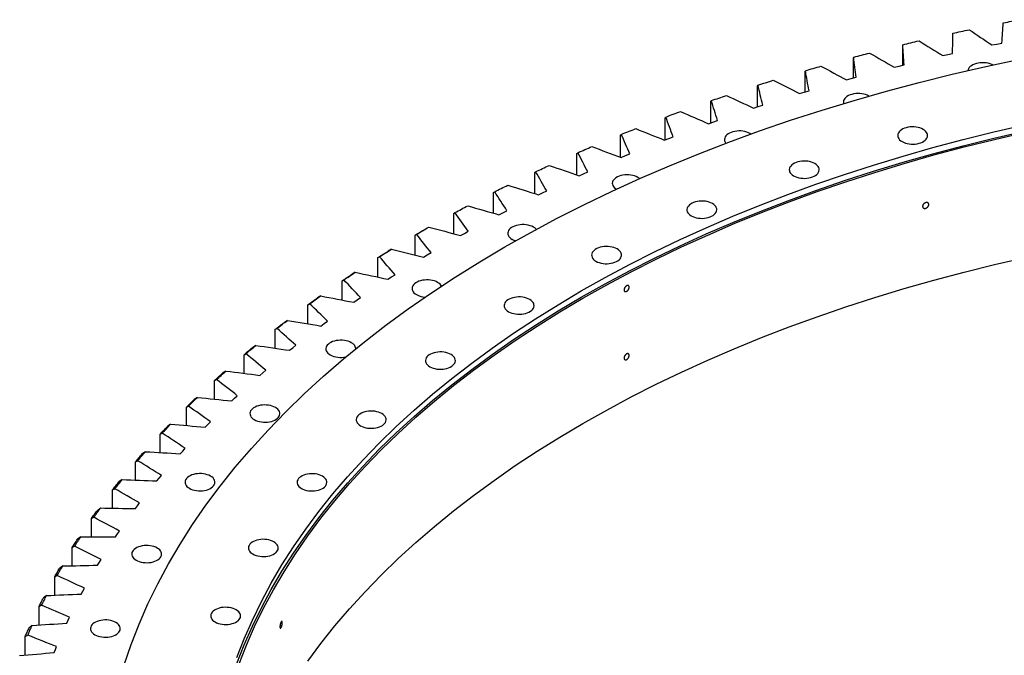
# Model space of a CAD drawing. Header units: millimetres. Extents: x -1667 to 19198, y 41631 to 57243.
# Tile 13 of 19: x 9403 to 10688, y 49891 to 50721. Entities that reach past the tile are written whole.
import ezdxf

# ---------------------------------------------------------------- set-up
doc = ezdxf.new("R2010")
doc.units = ezdxf.units.MM
doc.header["$LTSCALE"] = 100

msp = doc.modelspace()

# ---------------------------------------------------------------- linework, layer by layer
at = {"color": 7, "linetype": 'Continuous', "lineweight": 25}
for p, q in [((10555.2, 50687.1), (10555.3, 50687.9)), ((10555.2, 50661.2), (10555.2, 50687.1)), ((10671.6, 50687.5), (10678.1, 50688.8)), ((10678.1, 50688.8), (10684.7, 50690.1)), ((10607.4, 50673.6), (10613.9, 50675.1)), ((10613.9, 50675.1), (10620.3, 50676.5)), ((10490.9, 50670.8), (10491.2, 50671.6)), ((10490.9, 50644.4), (10490.9, 50670.8)), ((10544.1, 50658.4), (10550.5, 50660)), ((10550.5, 50660), (10556.9, 50661.6)), ((10427.7, 50653.2), (10428.1, 50654)), ((10427.7, 50626.3), (10427.7, 50653.2)), ((10365.5, 50634.3), (10366.1, 50635.1)), ((10365.5, 50606.8), (10365.5, 50634.3)), ((10481.8, 50641.9), (10488.1, 50643.7)), ((10488.1, 50643.7), (10494.3, 50645.4)), ((10420.6, 50624.1), (10426.7, 50626)), ((10426.7, 50626), (10432.9, 50627.9)), ((10304.7, 50614.1), (10305.4, 50614.9)), ((10304.7, 50586), (10304.7, 50614.1)), ((10366.5, 50607.1), (10372.5, 50609.1)), ((10360.5, 50605.1), (10366.5, 50607.1)), ((10245.1, 50592.6), (10246, 50593.5)), ((10245.1, 50563.8), (10245.1, 50592.6)), ((10301.6, 50584.8), (10307.5, 50587)), ((10307.5, 50587), (10313.4, 50589.1)), ((10186.8, 50570), (10187.9, 50570.9)), ((10186.8, 50541.1), (10186.8, 50570)), ((10244, 50563.4), (10249.8, 50565.6)), ((10249.8, 50565.6), (10255.6, 50567.8)), ((10130, 50546.1), (10131.2, 50547)), ((10130, 50517.9), (10130, 50546.1)), ((10193.4, 50543.1), (10199.1, 50545.4)), ((10187.8, 50540.7), (10193.4, 50543.1)), ((10074.8, 50521.1), (10076.1, 50522.1)), ((10074.8, 50493.6), (10074.8, 50521.1)), ((10133, 50516.9), (10138.5, 50519.4)), ((10138.5, 50519.4), (10144, 50521.8)), ((10021.1, 50495), (10022.6, 50496)), ((10021.1, 50468), (10021.1, 50495)), ((10079.8, 50492), (10085.1, 50494.6)), ((10085.1, 50494.6), (10090.5, 50497.1)), ((9969.1, 50467.8), (9970.7, 50468.8)), ((9969.1, 50441.3), (9969.1, 50467.8)), ((10028.1, 50466), (10033.3, 50468.7)), ((10033.3, 50468.7), (10038.5, 50471.3)), ((9928.4, 50445), (9925.6, 50443.4)), ((9978.1, 50438.9), (9983.1, 50441.7)), ((9983.1, 50441.7), (9988.1, 50444.5)), ((9918.8, 50439.5), (9920.6, 50440.5)), ((9918.8, 50413.5), (9918.8, 50439.5)), ((9887.8, 50420.9), (9883.8, 50418.5)), ((9934.6, 50413.7), (9939.5, 50416.6)), ((9870.3, 50410.2), (9872.2, 50411.2)), ((9870.3, 50384.6), (9870.3, 50410.2)), ((9929.8, 50410.8), (9934.6, 50413.7)), ((9840.7, 50390.9), (9836.7, 50388.5)), ((9823.7, 50379.9), (9825.7, 50381)), ((9823.7, 50354.6), (9823.7, 50379.9)), ((9883.3, 50381.8), (9887.9, 50384.8)), ((9887.9, 50384.8), (9892.6, 50387.7)), ((9795.5, 50360), (9791.4, 50357.5)), ((9838.6, 50351.8), (9843.1, 50354.8)), ((9843.1, 50354.8), (9847.5, 50357.9)), ((9778.9, 50348.6), (9781.1, 50349.8)), ((9778.9, 50323.7), (9778.9, 50348.6)), ((9752.2, 50328.2), (9748.1, 50325.6)), ((9800.1, 50324), (9804.4, 50327.2)), ((9736.2, 50316.5), (9738.5, 50317.6)), ((9736.2, 50291.8), (9736.2, 50316.5)), ((9795.8, 50320.8), (9800.1, 50324)), ((9710.9, 50295.5), (9706.8, 50292.9)), ((9755, 50289.1), (9759, 50292.3)), ((9759, 50292.3), (9763.1, 50295.6)), ((9695.5, 50283.4), (9697.9, 50284.7)), ((9695.5, 50259), (9695.5, 50283.4)), ((9671.7, 50262), (9667.5, 50259.2)), ((9720, 50259.8), (9723.9, 50263.1)), ((9656.8, 50249.6), (9659.4, 50250.9)), ((9656.8, 50225.4), (9656.8, 50249.6)), ((9716.2, 50256.4), (9720, 50259.8)), ((9634.6, 50227.7), (9630.4, 50224.8)), ((9679.4, 50223), (9683, 50226.5)), ((9683, 50226.5), (9686.7, 50229.9)), ((9620.3, 50215), (9623, 50216.3)), ((9620.3, 50190.9), (9620.3, 50215)), ((9599.7, 50192.6), (9595.4, 50189.7)), ((9644.7, 50188.9), (9648.1, 50192.4)), ((9648.1, 50192.4), (9651.6, 50195.9)), ((9586, 50179.6), (9588.8, 50181)), ((9586, 50155.7), (9586, 50179.6)), ((9615.4, 50157.6), (9618.6, 50161.2)), ((9566.9, 50156.8), (9562.7, 50153.8)), ((9612.2, 50154.1), (9615.4, 50157.6)), ((9553.8, 50143.6), (9556.8, 50145)), ((9553.8, 50119.7), (9553.8, 50143.6)), ((9536.4, 50120.4), (9532.2, 50117.3)), ((9581.8, 50118.6), (9584.8, 50122.2)), ((9584.8, 50122.2), (9587.8, 50125.8)), ((9524, 50106.9), (9527, 50108.4)), ((9524, 50083.1), (9524, 50106.9)), ((9508.2, 50083.4), (9504, 50080.2)), ((9553.7, 50082.5), (9556.4, 50086.2)), ((9556.4, 50086.2), (9559.2, 50089.9)), ((9496.4, 50069.6), (9499.5, 50071.2)), ((9496.4, 50045.8), (9496.4, 50069.6)), ((9482.4, 50045.8), (9478.1, 50042.5)), ((9527.9, 50045.9), (9530.3, 50049.6)), ((9530.3, 50049.6), (9532.9, 50053.3)), ((9471.2, 50031.8), (9474.4, 50033.4)), ((9471.2, 50008), (9471.2, 50031.8)), ((9458.8, 50007.7), (9454.6, 50004.3)), ((9504.3, 50008.7), (9506.6, 50012.5)), ((9506.6, 50012.5), (9508.9, 50016.3)), ((9448.3, 49993.4), (9451.7, 49995.2)), ((9448.3, 49969.6), (9448.3, 49993.4)), ((9485.1, 49974.9), (9487.2, 49978.7)), ((9437.7, 49969.1), (9433.4, 49965.7)), ((9483.1, 49971.1), (9485.1, 49974.9)), ((9427.9, 49954.7), (9431.3, 49956.5)), ((9427.9, 49930.7), (9427.9, 49954.7)), ((9466, 49936.9), (9467.8, 49940.8)), ((9418.9, 49930.1), (9414.7, 49926.6)), ((9464.2, 49933), (9466, 49936.9)), ((9409.8, 49915.5), (9413.4, 49917.4)), ((9409.8, 49891.4), (9409.8, 49915.5)), ((9449.2, 49898.5), (9450.8, 49902.4)), ((9447.7, 49894.6), (9449.2, 49898.5))]:
    msp.add_line(p, q, dxfattribs=at)
at = {"color": 7, "linetype": 'Continuous', "lineweight": 25, "flags": 128}
for points in [[(10686.5, 50716.4), (10689.2, 50716.9), (10691.9, 50717.4), (10694.6, 50718), (10697.3, 50718.5), (10700, 50719), (10702.7, 50719.5), (10705.4, 50720), (10708.2, 50720.5)], [(10620.5, 50702.8), (10623.1, 50703.4), (10625.8, 50704), (10628.5, 50704.5), (10631.2, 50705.1), (10633.8, 50705.7), (10636.5, 50706.3), (10639.2, 50706.8), (10641.9, 50707.4)], [(10555.3, 50687.9), (10558, 50688.5), (10560.6, 50689.1), (10563.3, 50689.8), (10565.9, 50690.4), (10568.5, 50691), (10571.2, 50691.6), (10573.8, 50692.3), (10576.5, 50692.9)], [(10491.2, 50671.6), (10493.8, 50672.3), (10496.4, 50673), (10499, 50673.6), (10501.6, 50674.3), (10504.2, 50675), (10506.8, 50675.7), (10509.4, 50676.4), (10512, 50677)], [(9538.9, 49878.6), (9548.1, 49905.3), (9558.5, 49931.8), (9570.1, 49958.2), (9582.9, 49984.4), (9596.9, 50010.4), (9612, 50036.1), (9628.3, 50061.7), (9645.8, 50086.9), (9664.4, 50111.9), (9684.1, 50136.6), (9705, 50161), (9726.9, 50185.1), (9749.9, 50208.8), (9774, 50232.2), (9799.2, 50255.2), (9825.3, 50277.8), (9852.5, 50300), (9880.7, 50321.8), (9909.9, 50343.2), (9940, 50364.1), (9971.1, 50384.6), (10003.1, 50404.5), (10036, 50424), (10069.7, 50443), (10104.3, 50461.5), (10139.8, 50479.4), (10176, 50496.8), (10213, 50513.7), (10250.8, 50529.9), (10289.2, 50545.6), (10328.4, 50560.7), (10368.3, 50575.3), (10408.8, 50589.2), (10449.9, 50602.5), (10491.6, 50615.1), (10533.8, 50627.2), (10576.6, 50638.5), (10619.9, 50649.3), (10663.7, 50659.4), (10707.9, 50668.8)], [(10428.1, 50654), (10430.7, 50654.7), (10433.2, 50655.5), (10435.8, 50656.2), (10438.3, 50656.9), (10440.9, 50657.7), (10443.4, 50658.4), (10446, 50659.1), (10448.5, 50659.9)], [(10672.9, 50661.4), (10671.4, 50662.1), (10669.2, 50663), (10666.8, 50663.6), (10664.3, 50664.1), (10661.6, 50664.3), (10659, 50664.4), (10656.3, 50664.2), (10653.7, 50663.9), (10651.3, 50663.3), (10648.9, 50662.6), (10646.8, 50661.6), (10644.9, 50660.5), (10643.3, 50659.3), (10642, 50658), (10641, 50656.5), (10640.4, 50655.1), (10640.2, 50654.1)], [(10366.1, 50635.1), (10368.6, 50635.9), (10371.2, 50636.7), (10373.7, 50637.5), (10376.2, 50638.2), (10378.7, 50639), (10381.2, 50639.8), (10383.7, 50640.6), (10386.2, 50641.4)], [(10305.4, 50614.9), (10307.9, 50615.8), (10310.3, 50616.6), (10312.8, 50617.4), (10315.2, 50618.3), (10317.7, 50619.1), (10320.1, 50620), (10322.6, 50620.8), (10325.1, 50621.6)], [(10511.2, 50620.8), (10510.9, 50620.9), (10508.9, 50621.9), (10506.7, 50622.8), (10504.3, 50623.4), (10501.8, 50623.9), (10499.1, 50624.2), (10496.5, 50624.2), (10493.8, 50624.1), (10491.2, 50623.7), (10488.8, 50623.1), (10486.4, 50622.4), (10484.3, 50621.5), (10482.4, 50620.4), (10480.8, 50619.1), (10479.5, 50617.8), (10478.6, 50616.4), (10477.9, 50614.9), (10477.7, 50613.4), (10477.7, 50611.8), (10477.9, 50611.1)], [(10246, 50593.5), (10248.3, 50594.4), (10250.7, 50595.3), (10253.1, 50596.2), (10255.6, 50597.1), (10258, 50598), (10260.4, 50598.8), (10262.8, 50599.7), (10265.2, 50600.6)], [(9686, 49888.4), (9695.6, 49912.8), (9706.3, 49937.1), (9718.1, 49961.3), (9731, 49985.2), (9744.9, 50009), (9760, 50032.5), (9776, 50055.8), (9793.2, 50078.8), (9811.4, 50101.6), (9830.6, 50124.1), (9850.8, 50146.3), (9872, 50168.1), (9894.2, 50189.7), (9917.4, 50210.9), (9941.5, 50231.7), (9966.6, 50252.2), (9992.6, 50272.3), (10019.5, 50292), (10047.3, 50311.3), (10075.9, 50330.1), (10105.4, 50348.5), (10135.7, 50366.5), (10166.8, 50384), (10198.7, 50401), (10231.3, 50417.5), (10264.7, 50433.6), (10298.8, 50449.1), (10333.6, 50464.1), (10369.1, 50478.6), (10405.2, 50492.5), (10441.9, 50505.9), (10479.3, 50518.7), (10517.2, 50530.9), (10555.6, 50542.6), (10594.5, 50553.7), (10634, 50564.2), (10673.9, 50574.1), (10714.2, 50583.4)], [(9686, 49880.2), (9695.6, 49904.7), (9706.3, 49929), (9718.1, 49953.1), (9731, 49977.1), (9744.9, 50000.8), (9760, 50024.3), (9776, 50047.6), (9793.2, 50070.6), (9811.4, 50093.4), (9830.6, 50115.9), (9850.8, 50138.1), (9872, 50160), (9894.2, 50181.5), (9917.4, 50202.7), (9941.5, 50223.6), (9966.6, 50244), (9992.6, 50264.1), (10019.5, 50283.8), (10047.3, 50303.1), (10075.9, 50321.9), (10105.4, 50340.4), (10135.7, 50358.3), (10166.8, 50375.8), (10198.7, 50392.8), (10231.3, 50409.4), (10264.7, 50425.4), (10298.8, 50440.9), (10333.6, 50455.9), (10369.1, 50470.4), (10405.2, 50484.3), (10441.9, 50497.7), (10479.3, 50510.5), (10517.2, 50522.8), (10555.6, 50534.4), (10594.5, 50545.5), (10634, 50556), (10673.9, 50565.9), (10714.2, 50575.2)], [(9689, 49879.9), (9698.5, 49904.3), (9709.2, 49928.5), (9721, 49952.6), (9733.8, 49976.5), (9747.7, 50000.2), (9762.8, 50023.7), (9778.8, 50046.9), (9795.9, 50069.9), (9814.1, 50092.7), (9833.3, 50115.1), (9853.4, 50137.3), (9874.6, 50159.1), (9896.8, 50180.6), (9919.9, 50201.8), (9944, 50222.6), (9969, 50243), (9995, 50263.1), (10021.8, 50282.7), (10049.5, 50302), (10078.1, 50320.8), (10107.5, 50339.2), (10137.8, 50357.1), (10168.8, 50374.6), (10200.7, 50391.5), (10233.3, 50408), (10266.6, 50424), (10300.7, 50439.5), (10335.4, 50454.5), (10370.8, 50469), (10406.8, 50482.9), (10443.5, 50496.2), (10480.8, 50509), (10518.6, 50521.2), (10557, 50532.9), (10595.8, 50544), (10635.2, 50554.4), (10675, 50564.3), (10715.3, 50573.6)], [(10187.9, 50570.9), (10190.2, 50571.8), (10192.6, 50572.8), (10194.9, 50573.7), (10197.2, 50574.6), (10199.6, 50575.6), (10201.9, 50576.5), (10204.3, 50577.4), (10206.7, 50578.4)], [(10357, 50571.2), (10355.8, 50572), (10353.8, 50573), (10351.6, 50573.9), (10349.1, 50574.5), (10346.6, 50575), (10344, 50575.3), (10341.3, 50575.3), (10338.7, 50575.2), (10336.1, 50574.8), (10333.6, 50574.2), (10331.3, 50573.5), (10329.2, 50572.6), (10327.3, 50571.5), (10325.7, 50570.2), (10324.4, 50568.9), (10323.4, 50567.5), (10322.8, 50566), (10322.5, 50564.5), (10322.6, 50562.9), (10323, 50561.4), (10323.9, 50559.9), (10324.4, 50559.2)], [(10554.4, 50561.5), (10556.4, 50560.5), (10558.6, 50559.6), (10561, 50558.9), (10563.5, 50558.5), (10566.1, 50558.2), (10568.8, 50558.2), (10571.5, 50558.3), (10574, 50558.7), (10576.5, 50559.3), (10578.8, 50560), (10581, 50560.9), (10582.8, 50562), (10584.4, 50563.2), (10585.8, 50564.6), (10586.7, 50566), (10587.4, 50567.5), (10587.6, 50569), (10587.5, 50570.6), (10587.1, 50572.1), (10586.3, 50573.5), (10585.1, 50574.9), (10583.7, 50576.2), (10581.9, 50577.4), (10579.9, 50578.4), (10577.7, 50579.2), (10575.3, 50579.9), (10572.8, 50580.4), (10570.1, 50580.6), (10567.5, 50580.7), (10564.8, 50580.5), (10562.2, 50580.1), (10559.8, 50579.6), (10557.4, 50578.8), (10555.3, 50577.9), (10553.4, 50576.8), (10551.8, 50575.6), (10550.5, 50574.3), (10549.6, 50572.8), (10548.9, 50571.3), (10548.7, 50569.8), (10548.7, 50568.3), (10549.2, 50566.8), (10550, 50565.3), (10551.1, 50563.9), (10552.6, 50562.6), (10554.4, 50561.5)], [(10131.2, 50547), (10133.5, 50548), (10135.8, 50549), (10138.1, 50550), (10140.4, 50551), (10142.7, 50552), (10144.9, 50553), (10147.2, 50554), (10149.5, 50554.9)], [(10412.8, 50516.8), (10414.8, 50515.8), (10417, 50515), (10419.4, 50514.3), (10422, 50513.9), (10424.6, 50513.6), (10427.2, 50513.5), (10429.9, 50513.7), (10432.5, 50514.1), (10434.9, 50514.6), (10437.3, 50515.4), (10439.4, 50516.3), (10441.3, 50517.4), (10442.9, 50518.6), (10444.2, 50520), (10445.2, 50521.4), (10445.8, 50522.9), (10446.1, 50524.4), (10446, 50525.9), (10445.5, 50527.5), (10444.7, 50528.9), (10443.6, 50530.3), (10442.1, 50531.6), (10440.4, 50532.8), (10438.4, 50533.8), (10436.1, 50534.6), (10433.7, 50535.3), (10431.2, 50535.7), (10428.6, 50536), (10425.9, 50536), (10423.3, 50535.9), (10420.7, 50535.5), (10418.2, 50535), (10415.9, 50534.2), (10413.8, 50533.3), (10411.9, 50532.2), (10410.3, 50531), (10409, 50529.6), (10408, 50528.2), (10407.4, 50526.7), (10407.1, 50525.2), (10407.2, 50523.6), (10407.6, 50522.1), (10408.4, 50520.7), (10409.6, 50519.3), (10411, 50518), (10412.8, 50516.8)], [(10076.1, 50522.1), (10078.3, 50523.1), (10080.6, 50524.1), (10082.8, 50525.2), (10085, 50526.2), (10087.2, 50527.2), (10089.5, 50528.3), (10091.7, 50529.3), (10093.9, 50530.3)], [(10211.8, 50513.1), (10211.1, 50513.7), (10209.4, 50514.8), (10207.4, 50515.8), (10205.2, 50516.7), (10202.8, 50517.3), (10200.2, 50517.8), (10197.6, 50518.1), (10194.9, 50518.1), (10192.3, 50518), (10189.7, 50517.6), (10187.2, 50517), (10184.9, 50516.3), (10182.8, 50515.4), (10180.9, 50514.3), (10179.3, 50513), (10178, 50511.7), (10177, 50510.3), (10176.4, 50508.8), (10176.1, 50507.3), (10176.2, 50505.7), (10176.7, 50504.2), (10177.5, 50502.7), (10178.6, 50501.4), (10180.1, 50500.1), (10181.2, 50499.3)], [(10022.6, 50496), (10024.7, 50497), (10026.9, 50498.1), (10029.1, 50499.2), (10031.2, 50500.3), (10033.4, 50501.4), (10035.5, 50502.4), (10037.7, 50503.5), (10039.9, 50504.6)], [(10279.2, 50464.6), (10281.2, 50463.6), (10283.4, 50462.8), (10285.8, 50462.1), (10288.4, 50461.7), (10291, 50461.4), (10293.7, 50461.3), (10296.3, 50461.5), (10298.9, 50461.9), (10301.4, 50462.4), (10303.7, 50463.2), (10305.8, 50464.1), (10307.7, 50465.2), (10309.3, 50466.4), (10310.6, 50467.8), (10311.6, 50469.2), (10312.2, 50470.7), (10312.5, 50472.2), (10312.4, 50473.8), (10311.9, 50475.3), (10311.1, 50476.7), (10310, 50478.1), (10308.5, 50479.4), (10306.8, 50480.6), (10304.8, 50481.6), (10302.5, 50482.4), (10300.1, 50483.1), (10297.6, 50483.5), (10295, 50483.8), (10292.3, 50483.9), (10289.7, 50483.7), (10287.1, 50483.3), (10284.6, 50482.8), (10282.3, 50482), (10280.2, 50481.1), (10278.3, 50480), (10276.7, 50478.8), (10275.4, 50477.4), (10274.4, 50476), (10273.8, 50474.5), (10273.5, 50473), (10273.6, 50471.4), (10274, 50469.9), (10274.8, 50468.5), (10276, 50467.1), (10277.5, 50465.8), (10279.2, 50464.6)], [(9970.7, 50468.8), (9972.8, 50469.9), (9974.9, 50471), (9977, 50472.1), (9979.1, 50473.3), (9981.2, 50474.4), (9983.3, 50475.5), (9985.3, 50476.6), (9987.4, 50477.7)], [(9918.8, 50439.5), (9920.6, 50440.5), (9922.3, 50441.5), (9924.1, 50442.5), (9925.6, 50443.4)], [(9920.6, 50440.5), (9922.6, 50441.7), (9924.6, 50442.8), (9926.6, 50444), (9928.6, 50445.2), (9930.7, 50446.3), (9932.7, 50447.5), (9934.7, 50448.7), (9936.7, 50449.8)], [(10076.8, 50446.9), (10076.3, 50447.4), (10074.8, 50448.7), (10073.1, 50449.9), (10071.1, 50450.9), (10068.9, 50451.7), (10066.5, 50452.4), (10063.9, 50452.8), (10061.3, 50453.1), (10058.6, 50453.2), (10056, 50453), (10053.4, 50452.6), (10050.9, 50452.1), (10048.6, 50451.3), (10046.5, 50450.4), (10044.6, 50449.3), (10043, 50448.1), (10041.7, 50446.7), (10040.7, 50445.3), (10040.1, 50443.8), (10039.8, 50442.3), (10039.9, 50440.7), (10040.4, 50439.2), (10041.2, 50437.8), (10042.3, 50436.4), (10043.8, 50435.1), (10045.5, 50433.9), (10045.5, 50433.9)], [(9870.3, 50410.2), (9872, 50411.2), (9873.7, 50412.3), (9875.4, 50413.3), (9877.1, 50414.4), (9878.7, 50415.4), (9880.4, 50416.5), (9882.1, 50417.5), (9883.8, 50418.5)], [(9872.2, 50411.2), (9874.2, 50412.4), (9876.1, 50413.6), (9878, 50414.9), (9880, 50416.1), (9881.9, 50417.3), (9883.9, 50418.5), (9885.8, 50419.7), (9887.8, 50420.9)], [(10154.8, 50405.4), (10156.8, 50404.3), (10159, 50403.5), (10161.5, 50402.8), (10164, 50402.4), (10166.6, 50402.1), (10169.3, 50402.1), (10171.9, 50402.2), (10174.5, 50402.6), (10177, 50403.1), (10179.3, 50403.9), (10181.4, 50404.8), (10183.3, 50405.9), (10184.9, 50407.1), (10186.2, 50408.5), (10187.2, 50409.9), (10187.8, 50411.4), (10188.1, 50412.9), (10188, 50414.5), (10187.6, 50416), (10186.7, 50417.4), (10185.6, 50418.8), (10184.1, 50420.1), (10182.4, 50421.3), (10180.4, 50422.3), (10178.2, 50423.1), (10175.8, 50423.8), (10173.2, 50424.2), (10170.6, 50424.5), (10167.9, 50424.6), (10165.3, 50424.4), (10162.7, 50424), (10160.2, 50423.5), (10157.9, 50422.7), (10155.8, 50421.8), (10153.9, 50420.7), (10152.3, 50419.5), (10151, 50418.1), (10150, 50416.7), (10149.4, 50415.2), (10149.1, 50413.7), (10149.2, 50412.2), (10149.7, 50410.6), (10150.5, 50409.2), (10151.6, 50407.8), (10153.1, 50406.5), (10154.8, 50405.4)], [(9778.8, 49883.6), (9795.9, 49906.6), (9814.1, 49929.4), (9833.3, 49951.8), (9853.4, 49974), (9874.6, 49995.8), (9896.8, 50017.3), (9919.9, 50038.5), (9944, 50059.3), (9969, 50079.7), (9995, 50099.8), (10021.8, 50119.4), (10049.5, 50138.7), (10078.1, 50157.5), (10107.5, 50175.9), (10137.8, 50193.8), (10168.8, 50211.2), (10200.7, 50228.2), (10233.3, 50244.7), (10266.6, 50260.7), (10300.7, 50276.2), (10335.4, 50291.2), (10370.8, 50305.6), (10406.8, 50319.6), (10443.5, 50332.9), (10480.8, 50345.7), (10518.6, 50357.9), (10557, 50369.6), (10595.8, 50380.7), (10635.2, 50391.1), (10675, 50401), (10715.3, 50410.3)], [(9825.7, 50381), (9827.6, 50382.2), (9829.4, 50383.5), (9831.3, 50384.7), (9833.2, 50386), (9835, 50387.2), (9836.9, 50388.4), (9838.8, 50389.7), (9840.7, 50390.9)], [(9823.7, 50379.9), (9825.3, 50381), (9826.9, 50382), (9828.5, 50383.1), (9830.1, 50384.2), (9831.8, 50385.3), (9833.4, 50386.4), (9835, 50387.4), (9836.7, 50388.5)], [(9953.1, 50372.8), (9952.4, 50373.9), (9951.3, 50375.3), (9949.8, 50376.5), (9948.1, 50377.7), (9946.1, 50378.7), (9943.9, 50379.6), (9941.5, 50380.2), (9938.9, 50380.7), (9936.3, 50380.9), (9933.6, 50381), (9931, 50380.8), (9928.4, 50380.5), (9925.9, 50379.9), (9923.6, 50379.2), (9921.5, 50378.2), (9919.6, 50377.1), (9918, 50375.9), (9916.7, 50374.6), (9915.7, 50373.1), (9915.1, 50371.7), (9914.8, 50370.1), (9914.9, 50368.6), (9915.4, 50367.1), (9916.2, 50365.6), (9917.3, 50364.2), (9918.8, 50362.9), (9920.5, 50361.8)], [(9778.9, 50348.6), (9780.5, 50349.7), (9782, 50350.9), (9783.6, 50352), (9785.1, 50353.1), (9786.7, 50354.2), (9788.3, 50355.3), (9789.8, 50356.4), (9791.4, 50357.5)], [(9781.1, 50349.8), (9782.9, 50351), (9784.7, 50352.3), (9786.5, 50353.6), (9788.3, 50354.9), (9790.1, 50356.2), (9791.8, 50357.5), (9793.6, 50358.8), (9795.5, 50360)], [(10040.8, 50339.5), (10042.8, 50338.5), (10045, 50337.7), (10047.4, 50337), (10049.9, 50336.5), (10052.6, 50336.3), (10055.2, 50336.2), (10057.9, 50336.4), (10060.4, 50336.7), (10062.9, 50337.3), (10065.2, 50338.1), (10067.4, 50339), (10069.2, 50340.1), (10070.9, 50341.3), (10072.2, 50342.6), (10073.1, 50344.1), (10073.8, 50345.6), (10074, 50347.1), (10073.9, 50348.6), (10073.5, 50350.1), (10072.7, 50351.6), (10071.5, 50353), (10070.1, 50354.3), (10068.3, 50355.4), (10066.3, 50356.4), (10064.1, 50357.3), (10061.7, 50357.9), (10059.2, 50358.4), (10056.5, 50358.7), (10053.9, 50358.7), (10051.2, 50358.6), (10048.6, 50358.2), (10046.2, 50357.6), (10043.9, 50356.9), (10041.7, 50356), (10039.8, 50354.9), (10038.2, 50353.6), (10036.9, 50352.3), (10036, 50350.9), (10035.3, 50349.4), (10035.1, 50347.9), (10035.1, 50346.3), (10035.6, 50344.8), (10036.4, 50343.3), (10037.5, 50342), (10039, 50340.7), (10040.8, 50339.5)], [(9738.5, 50317.6), (9740.2, 50319), (9741.9, 50320.3), (9743.6, 50321.6), (9745.3, 50322.9), (9747, 50324.3), (9748.7, 50325.6), (9750.5, 50326.9), (9752.2, 50328.2)], [(9736.2, 50316.5), (9737.7, 50317.6), (9739.1, 50318.8), (9740.6, 50319.9), (9742.1, 50321.1), (9743.6, 50322.2), (9745.1, 50323.3), (9746.6, 50324.5), (9748.1, 50325.6)], [(9841.3, 50291.1), (9841.2, 50292.2), (9840.7, 50293.7), (9839.9, 50295.2), (9838.8, 50296.6), (9837.3, 50297.9), (9835.5, 50299), (9833.5, 50300), (9831.3, 50300.9), (9828.9, 50301.5), (9826.4, 50302), (9823.8, 50302.3), (9821.1, 50302.3), (9818.4, 50302.1), (9815.9, 50301.8), (9813.4, 50301.2), (9811.1, 50300.5), (9808.9, 50299.5), (9807.1, 50298.5), (9805.5, 50297.2), (9804.1, 50295.9), (9803.2, 50294.5), (9802.5, 50293), (9802.3, 50291.4), (9802.4, 50289.9), (9802.8, 50288.4), (9803.6, 50286.9), (9804.8, 50285.5), (9806.2, 50284.3), (9808, 50283.1)], [(9695.5, 50283.4), (9696.9, 50284.6), (9698.3, 50285.8), (9699.7, 50287), (9701.1, 50288.2), (9702.5, 50289.3), (9703.9, 50290.5), (9705.3, 50291.7), (9706.8, 50292.9)], [(9697.9, 50284.7), (9699.5, 50286), (9701.1, 50287.4), (9702.8, 50288.8), (9704.4, 50290.1), (9706, 50291.5), (9707.6, 50292.8), (9709.3, 50294.2), (9710.9, 50295.5)], [(9938.1, 50267.7), (9940.1, 50266.7), (9942.3, 50265.9), (9944.7, 50265.2), (9947.2, 50264.7), (9949.9, 50264.5), (9952.5, 50264.4), (9955.2, 50264.6), (9957.7, 50264.9), (9960.2, 50265.5), (9962.5, 50266.2), (9964.7, 50267.2), (9966.5, 50268.3), (9968.2, 50269.5), (9969.5, 50270.8), (9970.4, 50272.3), (9971.1, 50273.8), (9971.3, 50275.3), (9971.2, 50276.8), (9970.8, 50278.3), (9970, 50279.8), (9968.8, 50281.2), (9967.4, 50282.5), (9965.6, 50283.6), (9963.6, 50284.6), (9961.4, 50285.5), (9959, 50286.1), (9956.5, 50286.6), (9953.8, 50286.9), (9951.2, 50286.9), (9948.5, 50286.8), (9945.9, 50286.4), (9943.5, 50285.8), (9941.2, 50285.1), (9939, 50284.1), (9937.1, 50283.1), (9935.5, 50281.8), (9934.2, 50280.5), (9933.3, 50279.1), (9932.6, 50277.6), (9932.4, 50276), (9932.4, 50274.5), (9932.9, 50273), (9933.7, 50271.5), (9934.8, 50270.1), (9936.3, 50268.9), (9938.1, 50267.7)], [(9659.4, 50250.9), (9660.9, 50252.3), (9662.4, 50253.7), (9664, 50255.1), (9665.5, 50256.4), (9667.1, 50257.8), (9668.6, 50259.2), (9670.2, 50260.6), (9671.7, 50262)], [(9656.8, 50249.6), (9658.1, 50250.8), (9659.5, 50252), (9660.8, 50253.2), (9662.1, 50254.4), (9663.5, 50255.6), (9664.8, 50256.8), (9666.2, 50258), (9667.5, 50259.2)], [(9620.3, 50215), (9621.6, 50216.2), (9622.8, 50217.4), (9624.1, 50218.7), (9625.3, 50219.9), (9626.6, 50221.1), (9627.9, 50222.4), (9629.1, 50223.6), (9630.4, 50224.8)], [(9623, 50216.3), (9624.4, 50217.7), (9625.9, 50219.2), (9627.3, 50220.6), (9628.8, 50222), (9630.2, 50223.4), (9631.7, 50224.8), (9633.1, 50226.3), (9634.6, 50227.7)], [(9708.9, 50198.6), (9710.9, 50197.6), (9713.1, 50196.7), (9715.5, 50196.1), (9718.1, 50195.6), (9720.7, 50195.3), (9723.3, 50195.3), (9726, 50195.5), (9728.6, 50195.8), (9731.1, 50196.4), (9733.4, 50197.1), (9735.5, 50198.1), (9737.4, 50199.1), (9739, 50200.4), (9740.3, 50201.7), (9741.3, 50203.1), (9741.9, 50204.6), (9742.2, 50206.2), (9742.1, 50207.7), (9741.6, 50209.2), (9740.8, 50210.7), (9739.7, 50212.1), (9738.2, 50213.3), (9736.5, 50214.5), (9734.5, 50215.5), (9732.2, 50216.4), (9729.8, 50217), (9727.3, 50217.5), (9724.7, 50217.7), (9722, 50217.8), (9719.4, 50217.6), (9716.8, 50217.3), (9714.3, 50216.7), (9712, 50216), (9709.9, 50215), (9708, 50213.9), (9706.4, 50212.7), (9705.1, 50211.4), (9704.1, 50210), (9703.5, 50208.5), (9703.2, 50206.9), (9703.3, 50205.4), (9703.7, 50203.9), (9704.5, 50202.4), (9705.7, 50201), (9707.1, 50199.7), (9708.9, 50198.6)], [(9847.6, 50190.6), (9849.7, 50189.6), (9851.9, 50188.7), (9854.3, 50188.1), (9856.8, 50187.6), (9859.4, 50187.3), (9862.1, 50187.3), (9864.7, 50187.5), (9867.3, 50187.8), (9869.8, 50188.4), (9872.1, 50189.1), (9874.3, 50190.1), (9876.1, 50191.1), (9877.7, 50192.4), (9879, 50193.7), (9880, 50195.1), (9880.7, 50196.6), (9880.9, 50198.2), (9880.8, 50199.7), (9880.4, 50201.2), (9879.6, 50202.7), (9878.4, 50204.1), (9877, 50205.3), (9875.2, 50206.5), (9873.2, 50207.5), (9871, 50208.4), (9868.6, 50209), (9866.1, 50209.5), (9863.4, 50209.7), (9860.8, 50209.8), (9858.1, 50209.6), (9855.5, 50209.3), (9853.1, 50208.7), (9850.7, 50208), (9848.6, 50207), (9846.7, 50205.9), (9845.1, 50204.7), (9843.8, 50203.4), (9842.8, 50202), (9842.2, 50200.5), (9841.9, 50198.9), (9842, 50197.4), (9842.5, 50195.9), (9843.3, 50194.4), (9844.4, 50193), (9845.9, 50191.7), (9847.6, 50190.6)], [(9586, 50179.6), (9587.1, 50180.9), (9588.3, 50182.1), (9589.5, 50183.4), (9590.7, 50184.7), (9591.9, 50185.9), (9593, 50187.2), (9594.2, 50188.4), (9595.4, 50189.7)], [(9588.8, 50181), (9590.1, 50182.5), (9591.5, 50183.9), (9592.8, 50185.4), (9594.2, 50186.8), (9595.6, 50188.3), (9596.9, 50189.7), (9598.3, 50191.2), (9599.7, 50192.6)], [(9553.8, 50143.6), (9554.9, 50144.9), (9556, 50146.1), (9557.1, 50147.4), (9558.2, 50148.7), (9559.3, 50150), (9560.5, 50151.3), (9561.6, 50152.5), (9562.7, 50153.8)], [(9556.8, 50145), (9558, 50146.5), (9559.3, 50148), (9560.5, 50149.5), (9561.8, 50150.9), (9563.1, 50152.4), (9564.4, 50153.9), (9565.7, 50155.4), (9566.9, 50156.8)], [(9527, 50108.4), (9528.2, 50109.9), (9529.3, 50111.4), (9530.5, 50112.9), (9531.7, 50114.4), (9532.9, 50115.9), (9534.1, 50117.4), (9535.3, 50118.9), (9536.4, 50120.4)], [(9624.2, 50109), (9626.2, 50108), (9628.4, 50107.2), (9630.8, 50106.5), (9633.3, 50106), (9636, 50105.8), (9638.6, 50105.7), (9641.3, 50105.9), (9643.9, 50106.3), (9646.3, 50106.8), (9648.7, 50107.6), (9650.8, 50108.5), (9652.7, 50109.6), (9654.3, 50110.8), (9655.6, 50112.1), (9656.6, 50113.6), (9657.2, 50115.1), (9657.5, 50116.6), (9657.4, 50118.1), (9656.9, 50119.6), (9656.1, 50121.1), (9655, 50122.5), (9653.5, 50123.8), (9651.8, 50124.9), (9649.7, 50126), (9647.5, 50126.8), (9645.1, 50127.5), (9642.6, 50127.9), (9640, 50128.2), (9637.3, 50128.2), (9634.7, 50128.1), (9632.1, 50127.7), (9629.6, 50127.1), (9627.3, 50126.4), (9625.1, 50125.5), (9623.3, 50124.4), (9621.7, 50123.2), (9620.4, 50121.8), (9619.4, 50120.4), (9618.7, 50118.9), (9618.5, 50117.4), (9618.6, 50115.8), (9619, 50114.3), (9619.8, 50112.9), (9621, 50111.5), (9622.4, 50110.2), (9624.2, 50109)], [(9770.3, 50108.9), (9772.3, 50107.8), (9774.6, 50107), (9777, 50106.3), (9779.5, 50105.9), (9782.1, 50105.6), (9784.8, 50105.6), (9787.4, 50105.7), (9790, 50106.1), (9792.5, 50106.7), (9794.8, 50107.4), (9796.9, 50108.3), (9798.8, 50109.4), (9800.4, 50110.6), (9801.7, 50112), (9802.7, 50113.4), (9803.3, 50114.9), (9803.6, 50116.4), (9803.5, 50118), (9803.1, 50119.5), (9802.3, 50120.9), (9801.1, 50122.3), (9799.7, 50123.6), (9797.9, 50124.8), (9795.9, 50125.8), (9793.7, 50126.6), (9791.3, 50127.3), (9788.7, 50127.8), (9786.1, 50128), (9783.5, 50128.1), (9780.8, 50127.9), (9778.2, 50127.5), (9775.8, 50127), (9773.4, 50126.2), (9771.3, 50125.3), (9769.4, 50124.2), (9767.8, 50123), (9766.5, 50121.7), (9765.5, 50120.2), (9764.9, 50118.7), (9764.6, 50117.2), (9764.7, 50115.7), (9765.2, 50114.2), (9766, 50112.7), (9767.1, 50111.3), (9768.6, 50110), (9770.3, 50108.9)], [(9524, 50106.9), (9525, 50108.2), (9526, 50109.5), (9527, 50110.8), (9528.1, 50112.1), (9529.1, 50113.4), (9530.1, 50114.7), (9531.1, 50116), (9532.2, 50117.3)], [(9499.5, 50071.2), (9500.6, 50072.7), (9501.7, 50074.2), (9502.8, 50075.8), (9503.9, 50077.3), (9505, 50078.8), (9506, 50080.3), (9507.1, 50081.9), (9508.2, 50083.4)], [(9496.4, 50069.6), (9497.3, 50070.9), (9498.3, 50072.3), (9499.2, 50073.6), (9500.2, 50074.9), (9501.1, 50076.2), (9502.1, 50077.6), (9503, 50078.9), (9504, 50080.2)], [(9474.4, 50033.4), (9475.4, 50035), (9476.4, 50036.5), (9477.4, 50038.1), (9478.4, 50039.6), (9479.4, 50041.2), (9480.4, 50042.7), (9481.4, 50044.2), (9482.4, 50045.8)], [(9471.2, 50031.8), (9472, 50033.1), (9472.9, 50034.5), (9473.8, 50035.8), (9474.6, 50037.1), (9475.5, 50038.5), (9476.3, 50039.8), (9477.2, 50041.2), (9478.1, 50042.5)], [(9554.6, 50015.2), (9556.6, 50014.2), (9558.8, 50013.4), (9561.2, 50012.7), (9563.8, 50012.2), (9566.4, 50012), (9569, 50011.9), (9571.7, 50012.1), (9574.3, 50012.4), (9576.8, 50013), (9579.1, 50013.8), (9581.2, 50014.7), (9583.1, 50015.8), (9584.7, 50017), (9586, 50018.3), (9587, 50019.8), (9587.6, 50021.3), (9587.9, 50022.8), (9587.8, 50024.3), (9587.3, 50025.8), (9586.5, 50027.3), (9585.4, 50028.7), (9583.9, 50030), (9582.2, 50031.1), (9580.2, 50032.1), (9577.9, 50033), (9575.5, 50033.6), (9573, 50034.1), (9570.4, 50034.4), (9567.7, 50034.4), (9565.1, 50034.3), (9562.5, 50033.9), (9560, 50033.3), (9557.7, 50032.6), (9555.6, 50031.7), (9553.7, 50030.6), (9552.1, 50029.3), (9550.8, 50028), (9549.8, 50026.6), (9549.2, 50025.1), (9548.9, 50023.6), (9549, 50022), (9549.4, 50020.5), (9550.2, 50019), (9551.4, 50017.7), (9552.8, 50016.4), (9554.6, 50015.2)], [(9706.8, 50023.3), (9708.9, 50022.2), (9711.1, 50021.4), (9713.5, 50020.7), (9716, 50020.3), (9718.6, 50020), (9721.3, 50020), (9723.9, 50020.1), (9726.5, 50020.5), (9729, 50021.1), (9731.3, 50021.8), (9733.4, 50022.7), (9735.3, 50023.8), (9736.9, 50025), (9738.2, 50026.4), (9739.2, 50027.8), (9739.9, 50029.3), (9740.1, 50030.8), (9740, 50032.4), (9739.6, 50033.9), (9738.8, 50035.3), (9737.6, 50036.7), (9736.2, 50038), (9734.4, 50039.2), (9732.4, 50040.2), (9730.2, 50041), (9727.8, 50041.7), (9725.3, 50042.2), (9722.6, 50042.4), (9720, 50042.5), (9717.3, 50042.3), (9714.7, 50041.9), (9712.3, 50041.4), (9709.9, 50040.6), (9707.8, 50039.7), (9705.9, 50038.6), (9704.3, 50037.4), (9703, 50036.1), (9702, 50034.6), (9701.4, 50033.1), (9701.1, 50031.6), (9701.2, 50030.1), (9701.7, 50028.6), (9702.5, 50027.1), (9703.6, 50025.7), (9705.1, 50024.4), (9706.8, 50023.3)], [(9451.7, 49995.2), (9452.6, 49996.7), (9453.4, 49998.3), (9454.3, 49999.9), (9455.2, 50001.4), (9456.1, 50003), (9457, 50004.6), (9457.9, 50006.1), (9458.8, 50007.7)], [(9448.3, 49993.4), (9449.1, 49994.8), (9449.9, 49996.2), (9450.6, 49997.5), (9451.4, 49998.9), (9452.2, 50000.2), (9453, 50001.6), (9453.8, 50003), (9454.6, 50004.3)], [(9431.3, 49956.5), (9432.1, 49958), (9432.9, 49959.6), (9433.7, 49961.2), (9434.5, 49962.8), (9435.3, 49964.4), (9436.1, 49966), (9436.9, 49967.5), (9437.7, 49969.1)], [(9427.9, 49954.7), (9428.6, 49956), (9429.2, 49957.4), (9429.9, 49958.8), (9430.6, 49960.2), (9431.3, 49961.5), (9432, 49962.9), (9432.7, 49964.3), (9433.4, 49965.7)], [(9657.7, 49934.6), (9659.7, 49933.6), (9662, 49932.7), (9664.4, 49932.1), (9666.9, 49931.6), (9669.5, 49931.3), (9672.2, 49931.3), (9674.8, 49931.4), (9677.4, 49931.8), (9679.9, 49932.4), (9682.2, 49933.1), (9684.3, 49934), (9686.2, 49935.1), (9687.8, 49936.3), (9689.1, 49937.7), (9690.1, 49939.1), (9690.7, 49940.6), (9691, 49942.1), (9690.9, 49943.7), (9690.5, 49945.2), (9689.7, 49946.7), (9688.5, 49948), (9687.1, 49949.3), (9685.3, 49950.5), (9683.3, 49951.5), (9681.1, 49952.3), (9678.7, 49953), (9676.1, 49953.5), (9673.5, 49953.7), (9670.9, 49953.8), (9668.2, 49953.6), (9665.6, 49953.3), (9663.1, 49952.7), (9660.8, 49951.9), (9658.7, 49951), (9656.8, 49949.9), (9655.2, 49948.7), (9653.9, 49947.4), (9652.9, 49945.9), (9652.3, 49944.4), (9652, 49942.9), (9652.1, 49941.4), (9652.6, 49939.9), (9653.4, 49938.4), (9654.5, 49937), (9656, 49935.7), (9657.7, 49934.6)], [(9413.4, 49917.4), (9414, 49919), (9414.7, 49920.6), (9415.4, 49922.2), (9416.1, 49923.8), (9416.8, 49925.3), (9417.5, 49926.9), (9418.2, 49928.5), (9418.9, 49930.1)], [(9500.8, 49918), (9502.8, 49917), (9505, 49916.2), (9507.4, 49915.5), (9509.9, 49915), (9512.6, 49914.8), (9515.2, 49914.7), (9517.9, 49914.9), (9520.5, 49915.2), (9522.9, 49915.8), (9525.3, 49916.6), (9527.4, 49917.5), (9529.3, 49918.6), (9530.9, 49919.8), (9532.2, 49921.1), (9533.1, 49922.6), (9533.8, 49924.1), (9534, 49925.6), (9534, 49927.1), (9533.5, 49928.6), (9532.7, 49930.1), (9531.6, 49931.5), (9530.1, 49932.8), (9528.3, 49933.9), (9526.3, 49934.9), (9524.1, 49935.8), (9521.7, 49936.4), (9519.2, 49936.9), (9516.6, 49937.2), (9513.9, 49937.2), (9511.2, 49937.1), (9508.7, 49936.7), (9506.2, 49936.1), (9503.9, 49935.4), (9501.7, 49934.5), (9499.9, 49933.4), (9498.3, 49932.1), (9496.9, 49930.8), (9496, 49929.4), (9495.3, 49927.9), (9495.1, 49926.4), (9495.2, 49924.8), (9495.6, 49923.3), (9496.4, 49921.8), (9497.6, 49920.5), (9499, 49919.2), (9500.8, 49918)], [(9409.8, 49915.5), (9410.4, 49916.9), (9411, 49918.3), (9411.6, 49919.7), (9412.2, 49921), (9412.9, 49922.4), (9413.5, 49923.8), (9414.1, 49925.2), (9414.7, 49926.6)]]:
    msp.add_lwpolyline(points, dxfattribs=at)
at = {"color": 7, "linetype": 'Continuous', "lineweight": 25}
for centre, radius, start, end in [((10056.8, 50453.9), 22.9, 240.563, 252.6974), ((9933.4, 50385.7), 27.2, 241.6739, 266.787), ((9821.8, 50310.2), 30.4, 242.9058, 282.6767)]:
    msp.add_arc(centre, radius, start, end, dxfattribs=at)
for points in [[(10684.7, 50690.1), (10685.3, 50698.9), (10685.9, 50707.6), (10686.5, 50716.4)], [(10620.3, 50676.5), (10620.4, 50685.3), (10620.4, 50694), (10620.5, 50702.8)], [(10641.9, 50707.4), (10651.8, 50700.8), (10661.7, 50694.1), (10671.6, 50687.5)], [(10556.9, 50661.6), (10556.3, 50670.4), (10555.8, 50679.1), (10555.3, 50687.9)], [(10576.5, 50692.9), (10586.8, 50686.5), (10597.1, 50680), (10607.4, 50673.6)], [(10512, 50677), (10522.7, 50670.8), (10533.4, 50664.6), (10544.1, 50658.4)], [(10448.5, 50659.9), (10459.7, 50653.9), (10470.7, 50647.9), (10481.8, 50641.9)], [(10494.3, 50645.4), (10493.3, 50654.1), (10492.2, 50662.8), (10491.2, 50671.6)], [(10432.9, 50627.9), (10431.3, 50636.6), (10429.7, 50645.3), (10428.1, 50654)], [(10372.5, 50609.1), (10370.4, 50617.7), (10368.3, 50626.4), (10366.1, 50635.1)], [(10386.2, 50641.4), (10397.7, 50635.6), (10409.1, 50629.9), (10420.6, 50624.1)], [(10325.1, 50621.6), (10336.9, 50616.1), (10348.7, 50610.6), (10360.5, 50605.1)], [(10313.4, 50589.1), (10310.7, 50597.7), (10308.1, 50606.3), (10305.4, 50614.9)], [(10265.2, 50600.6), (10277.3, 50595.4), (10289.5, 50590.1), (10301.6, 50584.8)], [(10255.6, 50567.8), (10252.3, 50576.4), (10249.1, 50584.9), (10246, 50593.5)], [(10199.1, 50545.4), (10195.3, 50553.9), (10191.6, 50562.4), (10187.9, 50570.9)], [(10206.7, 50578.4), (10219.1, 50573.4), (10231.6, 50568.4), (10244, 50563.4)], [(10144, 50521.8), (10139.7, 50530.2), (10135.5, 50538.6), (10131.2, 50547)], [(10149.5, 50554.9), (10162.3, 50550.2), (10175.1, 50545.5), (10187.8, 50540.7)], [(10090.5, 50497.1), (10085.7, 50505.4), (10080.9, 50513.7), (10076.1, 50522.1)], [(10093.9, 50530.3), (10107, 50525.9), (10120, 50521.4), (10133, 50516.9)], [(10038.5, 50471.3), (10033.2, 50479.5), (10027.9, 50487.7), (10022.6, 50496)], [(10039.9, 50504.6), (10053.2, 50500.4), (10066.5, 50496.2), (10079.8, 50492)], [(9988.1, 50444.5), (9982.3, 50452.6), (9976.5, 50460.7), (9970.7, 50468.8)], [(9987.4, 50477.7), (10001, 50473.8), (10014.6, 50469.9), (10028.1, 50466)], [(9936.7, 50449.8), (9950.5, 50446.2), (9964.3, 50442.6), (9978.1, 50438.9)], [(9939.5, 50416.6), (9933.2, 50424.6), (9926.9, 50432.5), (9920.6, 50440.5)], [(9887.8, 50420.9), (9901.8, 50417.5), (9915.8, 50414.2), (9929.8, 50410.8)], [(9892.6, 50387.7), (9885.8, 50395.6), (9879, 50403.4), (9872.2, 50411.2)], [(9840.7, 50390.9), (9854.9, 50387.9), (9869.1, 50384.8), (9883.3, 50381.8)], [(9847.5, 50357.9), (9840.2, 50365.6), (9833, 50373.3), (9825.7, 50381)], [(9795.5, 50360), (9809.9, 50357.3), (9824.3, 50354.5), (9838.6, 50351.8)], [(9804.4, 50327.2), (9796.6, 50334.7), (9788.9, 50342.2), (9781.1, 50349.8)], [(9752.2, 50328.2), (9766.7, 50325.8), (9781.3, 50323.3), (9795.8, 50320.8)], [(9763.1, 50295.6), (9754.9, 50302.9), (9746.7, 50310.3), (9738.5, 50317.6)], [(9710.9, 50295.5), (9725.6, 50293.4), (9740.3, 50291.2), (9755, 50289.1)], [(9723.9, 50263.1), (9715.2, 50270.3), (9706.6, 50277.5), (9697.9, 50284.7)], [(9671.7, 50262), (9686.5, 50260.2), (9701.4, 50258.3), (9716.2, 50256.4)], [(9686.7, 50229.9), (9677.6, 50236.9), (9668.5, 50243.9), (9659.4, 50250.9)], [(9634.6, 50227.7), (9649.6, 50226.1), (9664.5, 50224.6), (9679.4, 50223)], [(9651.6, 50195.9), (9642, 50202.7), (9632.5, 50209.5), (9623, 50216.3)], [(9599.7, 50192.6), (9614.7, 50191.4), (9629.7, 50190.2), (9644.7, 50188.9)], [(9618.6, 50161.2), (9608.6, 50167.8), (9598.7, 50174.4), (9588.8, 50181)], [(9566.9, 50156.8), (9582, 50155.9), (9597.1, 50155), (9612.2, 50154.1)], [(9587.8, 50125.8), (9577.4, 50132.2), (9567.1, 50138.6), (9556.8, 50145)], [(9536.4, 50120.4), (9551.6, 50119.8), (9566.7, 50119.2), (9581.8, 50118.6)], [(9559.2, 50089.9), (9548.5, 50096), (9537.7, 50102.2), (9527, 50108.4)], [(9508.2, 50083.4), (9523.4, 50083.1), (9538.6, 50082.8), (9553.7, 50082.5)], [(9532.9, 50053.3), (9521.8, 50059.3), (9510.7, 50065.2), (9499.5, 50071.2)], [(9482.4, 50045.8), (9497.5, 50045.8), (9512.7, 50045.8), (9527.9, 50045.9)], [(9508.9, 50016.3), (9497.4, 50022), (9485.9, 50027.7), (9474.4, 50033.4)], [(9458.8, 50007.7), (9474, 50008), (9489.1, 50008.4), (9504.3, 50008.7)], [(9487.2, 49978.7), (9475.3, 49984.2), (9463.5, 49989.7), (9451.7, 49995.2)], [(9437.7, 49969.1), (9452.8, 49969.8), (9467.9, 49970.4), (9483.1, 49971.1)], [(9467.8, 49940.8), (9455.6, 49946), (9443.5, 49951.2), (9431.3, 49956.5)], [(9418.9, 49930.1), (9434, 49931.1), (9449.1, 49932.1), (9464.2, 49933)], [(9450.8, 49902.4), (9438.3, 49907.4), (9425.8, 49912.4), (9413.4, 49917.4)], [(9402.6, 49890.8), (9417.7, 49892.1), (9432.7, 49893.4), (9447.7, 49894.6)]]:
    msp.add_open_spline(points, degree=3, dxfattribs=at)
for points in [[(10589.2, 50479.3), (10589.2, 50479), (10589.2, 50478.8), (10589.1, 50478.3), (10589, 50478), (10588.8, 50477.5), (10588.7, 50477.3), (10588.4, 50476.8), (10588.2, 50476.6), (10587.9, 50476.1), (10587.7, 50475.9), (10587.2, 50475.5), (10587, 50475.3), (10586.5, 50475), (10586.2, 50474.9), (10585.7, 50474.6), (10585.5, 50474.5), (10584.9, 50474.4), (10584.7, 50474.3), (10584.1, 50474.3), (10583.9, 50474.3), (10583.4, 50474.3), (10583.2, 50474.4), (10582.7, 50474.5), (10582.5, 50474.6), (10582.1, 50474.8), (10582, 50475), (10581.7, 50475.3), (10581.5, 50475.5), (10581.3, 50475.9), (10581.3, 50476.1), (10581.2, 50476.5), (10581.1, 50476.8), (10581.1, 50477.2), (10581.2, 50477.5), (10581.3, 50478), (10581.3, 50478.2), (10581.5, 50478.7), (10581.7, 50479), (10582, 50479.5), (10582.1, 50479.7), (10582.5, 50480.1), (10582.7, 50480.4), (10583.2, 50480.7), (10583.4, 50480.9), (10583.9, 50481.2), (10584.1, 50481.4), (10584.7, 50481.6), (10584.9, 50481.7), (10585.4, 50481.9), (10585.7, 50481.9), (10586.2, 50482), (10586.5, 50482), (10587, 50481.9), (10587.2, 50481.9), (10587.6, 50481.7), (10587.9, 50481.6), (10588.2, 50481.4), (10588.4, 50481.3), (10588.7, 50481), (10588.8, 50480.8), (10589, 50480.4), (10589.1, 50480.2), (10589.2, 50479.7), (10589.2, 50479.5), (10589.2, 50479.3)], [(10198.2, 50371.5), (10198.2, 50371.2), (10198.2, 50371), (10198.1, 50370.4), (10198, 50370.2), (10197.8, 50369.6), (10197.7, 50369.4), (10197.5, 50368.9), (10197.3, 50368.6), (10197, 50368.1), (10196.9, 50367.9), (10196.5, 50367.4), (10196.3, 50367.2), (10195.9, 50366.8), (10195.7, 50366.6), (10195.3, 50366.3), (10195.1, 50366.1), (10194.6, 50365.9), (10194.4, 50365.8), (10194, 50365.7), (10193.8, 50365.7), (10193.4, 50365.6), (10193.2, 50365.6), (10192.8, 50365.7), (10192.6, 50365.8), (10192.3, 50366), (10192.2, 50366.1), (10192, 50366.3), (10191.8, 50366.5), (10191.7, 50366.9), (10191.6, 50367.1), (10191.5, 50367.5), (10191.5, 50367.7), (10191.5, 50368.2), (10191.5, 50368.4), (10191.6, 50369), (10191.7, 50369.2), (10191.8, 50369.8), (10192, 50370), (10192.2, 50370.6), (10192.3, 50370.8), (10192.6, 50371.3), (10192.8, 50371.6), (10193.2, 50372), (10193.4, 50372.2), (10193.8, 50372.6), (10194, 50372.8), (10194.4, 50373.1), (10194.6, 50373.3), (10195.1, 50373.5), (10195.3, 50373.6), (10195.7, 50373.7), (10195.9, 50373.8), (10196.3, 50373.8), (10196.5, 50373.8), (10196.9, 50373.7), (10197, 50373.6), (10197.3, 50373.5), (10197.5, 50373.3), (10197.7, 50373.1), (10197.8, 50372.9), (10198, 50372.6), (10198.1, 50372.4), (10198.2, 50371.9), (10198.2, 50371.7), (10198.2, 50371.5)], [(10198.2, 50282.4), (10198.2, 50282.2), (10198.2, 50282), (10198.1, 50281.4), (10198, 50281.2), (10197.8, 50280.6), (10197.7, 50280.4), (10197.5, 50279.9), (10197.3, 50279.6), (10197, 50279.1), (10196.9, 50278.9), (10196.5, 50278.4), (10196.3, 50278.2), (10195.9, 50277.8), (10195.7, 50277.6), (10195.3, 50277.3), (10195.1, 50277.1), (10194.6, 50276.9), (10194.4, 50276.8), (10194, 50276.7), (10193.8, 50276.7), (10193.4, 50276.6), (10193.2, 50276.6), (10192.8, 50276.7), (10192.6, 50276.8), (10192.3, 50277), (10192.2, 50277.1), (10192, 50277.3), (10191.8, 50277.5), (10191.7, 50277.9), (10191.6, 50278.1), (10191.5, 50278.5), (10191.5, 50278.7), (10191.5, 50279.2), (10191.5, 50279.4), (10191.6, 50280), (10191.7, 50280.2), (10191.8, 50280.8), (10192, 50281), (10192.2, 50281.6), (10192.3, 50281.8), (10192.6, 50282.3), (10192.8, 50282.6), (10193.2, 50283), (10193.4, 50283.2), (10193.8, 50283.6), (10194, 50283.8), (10194.4, 50284.1), (10194.6, 50284.3), (10195.1, 50284.5), (10195.3, 50284.6), (10195.7, 50284.7), (10195.9, 50284.8), (10196.3, 50284.8), (10196.5, 50284.8), (10196.9, 50284.7), (10197, 50284.6), (10197.3, 50284.4), (10197.5, 50284.3), (10197.7, 50284.1), (10197.8, 50283.9), (10198, 50283.5), (10198.1, 50283.4), (10198.2, 50282.9), (10198.2, 50282.7), (10198.2, 50282.4)], [(9745.3, 49933.4), (9745.3, 49933.1), (9745.3, 49932.9), (9745.3, 49932.3), (9745.2, 49932), (9745.2, 49931.5), (9745.1, 49931.2), (9745, 49930.6), (9745, 49930.3), (9744.8, 49929.8), (9744.7, 49929.5), (9744.6, 49928.9), (9744.5, 49928.7), (9744.3, 49928.2), (9744.2, 49928), (9744, 49927.6), (9743.9, 49927.4), (9743.7, 49927.1), (9743.7, 49926.9), (9743.5, 49926.7), (9743.4, 49926.6), (9743.2, 49926.5), (9743.1, 49926.5), (9742.9, 49926.5), (9742.9, 49926.5), (9742.7, 49926.6), (9742.7, 49926.7), (9742.6, 49926.9), (9742.5, 49927.1), (9742.5, 49927.4), (9742.4, 49927.6), (9742.4, 49928), (9742.4, 49928.2), (9742.4, 49928.7), (9742.4, 49928.9), (9742.4, 49929.5), (9742.5, 49929.8), (9742.5, 49930.3), (9742.6, 49930.6), (9742.7, 49931.2), (9742.7, 49931.5), (9742.9, 49932), (9742.9, 49932.3), (9743.1, 49932.9), (9743.2, 49933.1), (9743.4, 49933.6), (9743.5, 49933.8), (9743.6, 49934.2), (9743.7, 49934.4), (9743.9, 49934.7), (9744, 49934.9), (9744.2, 49935.1), (9744.3, 49935.2), (9744.5, 49935.3), (9744.6, 49935.3), (9744.7, 49935.3), (9744.8, 49935.3), (9745, 49935.2), (9745, 49935.1), (9745.1, 49934.9), (9745.2, 49934.7), (9745.2, 49934.4), (9745.3, 49934.2), (9745.3, 49933.8), (9745.3, 49933.6), (9745.3, 49933.4)]]:
    msp.add_open_spline(points, degree=3, knots=[0, 0, 0, 0, 0.03125, 0.03125, 0.0625, 0.0625, 0.09375, 0.09375, 0.125, 0.125, 0.15625, 0.15625, 0.1875, 0.1875, 0.21875, 0.21875, 0.25, 0.25, 0.28125, 0.28125, 0.3125, 0.3125, 0.34375, 0.34375, 0.375, 0.375, 0.40625, 0.40625, 0.4375, 0.4375, 0.46875, 0.46875, 0.5, 0.5, 0.53125, 0.53125, 0.5625, 0.5625, 0.59375, 0.59375, 0.625, 0.625, 0.65625, 0.65625, 0.6875, 0.6875, 0.71875, 0.71875, 0.75, 0.75, 0.78125, 0.78125, 0.8125, 0.8125, 0.84375, 0.84375, 0.875, 0.875, 0.90625, 0.90625, 0.9375, 0.9375, 0.96875, 0.96875, 1, 1, 1, 1], dxfattribs=at)

doc.saveas('drawing.dxf')
